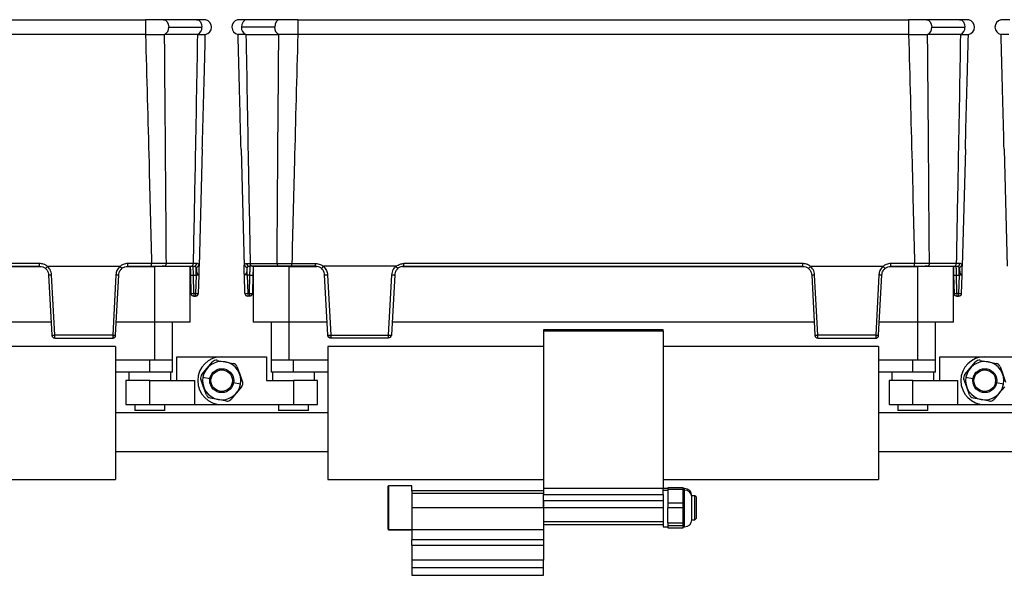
# Model space of a CAD drawing. Header units: millimetres. Extents: x -724 to 2929, y 427 to 799.
# Tile 14 of 48: x -55 to 109, y 587 to 680. Entities that reach past the tile are written whole.
import ezdxf

# ---------------------------------------------------------------- set-up
doc = ezdxf.new("R2010")
doc.units = ezdxf.units.MM

# ---------------------------------------------------------------- blocks, each defined once
blk = doc.blocks.new('Drawing View2')
at = {"color": 7, "linetype": 'Continuous', "lineweight": 25}
for p, q in [((0, 0), (102.01, 0)), ((102.01, 0), (102.01, -2.49)), ((110.56, 0), (105.02, 0)), ((124.5, 0), (118.95, 0)), ((127.5, 0), (127.5, -2.49)), ((127.5, 0), (229.51, 0)), ((229.51, 0), (229.51, -2.49)), ((238.06, 0), (232.52, 0)), ((105.9, -1.25), (111.44, -1.25)), ((123.61, -1.25), (118.07, -1.25)), ((233.4, -1.25), (238.94, -1.25)), ((102.01, -2.49), (0, -2.49)), ((105.17, -2.48), (105.21, -2.48)), ((110.7, -2.48), (105.21, -2.48)), ((118.81, -2.48), (124.3, -2.48)), ((124.34, -2.48), (124.3, -2.48)), ((229.51, -2.49), (127.5, -2.49)), ((232.67, -2.48), (232.71, -2.48)), ((238.2, -2.48), (232.71, -2.48)), ((111.52, -21.65), (111.01, -41.18)), ((117.99, -21.65), (118.51, -41.18)), ((239.02, -21.65), (238.51, -41.18)), ((245.49, -21.65), (246.01, -41.18)), ((84.34, -40.72), (17.67, -40.72)), ((84.34, -41.18), (84.34, -40.72)), ((103.03, -40.72), (99.06, -40.72)), ((99.06, -41.18), (99.06, -40.72)), ((103.03, -41.18), (103.03, -40.72)), ((109.99, -40.71), (105.51, -40.71)), ((110.58, -40.71), (109.99, -40.71)), ((118.93, -40.71), (119.52, -40.71)), ((119.52, -40.71), (124, -40.71)), ((126.48, -40.72), (130.45, -40.72)), ((126.48, -41.18), (126.48, -40.72)), ((130.45, -41.18), (130.45, -40.72)), ((211.84, -40.72), (145.17, -40.72)), ((145.17, -41.18), (145.17, -40.72)), ((211.84, -41.18), (211.84, -40.72)), ((230.53, -40.72), (226.56, -40.72)), ((226.56, -41.18), (226.56, -40.72)), ((230.53, -41.18), (230.53, -40.72)), ((237.49, -40.71), (233.01, -40.71)), ((238.08, -40.71), (237.49, -40.71)), ((17.44, -41.22), (84.57, -41.22)), ((17.67, -41.18), (84.34, -41.18)), ((85.64, -41.18), (97.77, -41.18)), ((85.84, -42.61), (86.37, -52.71)), ((86.86, -52.7), (86.33, -42.59)), ((97.07, -42.59), (96.54, -52.7)), ((97.03, -52.71), (97.56, -42.61)), ((98.83, -41.22), (103.51, -41.22)), ((99.06, -41.18), (103.03, -41.18)), ((103.51, -41.22), (103.51, -50.52)), ((109.51, -41.22), (103.51, -41.22)), ((105.16, -41.18), (104.8, -41.18)), ((105.16, -41.18), (109.65, -41.18)), ((109.51, -50.52), (109.51, -41.22)), ((109.54, -42.65), (109.62, -45.7)), ((110, -41.23), (109.99, -41.18)), ((110.04, -42.65), (110.47, -42.65)), ((110.12, -45.7), (110.04, -42.65)), ((110.47, -42.65), (110.39, -45.7)), ((110.47, -42.65), (110.47, -41.34)), ((110.89, -45.7), (110.97, -42.65)), ((111, -41.35), (111.01, -41.18)), ((111, -41.64), (111, -41.35)), ((118.51, -41.35), (118.51, -41.18)), ((118.52, -41.64), (118.51, -41.35)), ((118.62, -45.7), (118.54, -42.65)), ((119.04, -42.65), (119.04, -41.34)), ((119.47, -42.65), (119.04, -42.65)), ((119.04, -42.65), (119.12, -45.7)), ((119.39, -45.7), (119.47, -42.65)), ((119.52, -41.23), (119.52, -41.18)), ((124.35, -41.18), (119.86, -41.18)), ((119.97, -42.65), (119.89, -45.7)), ((120.01, -41.22), (120.01, -50.52)), ((126.01, -41.22), (120.01, -41.22)), ((124.35, -41.18), (124.71, -41.18)), ((126.01, -50.52), (126.01, -41.22)), ((126.01, -41.22), (130.68, -41.22)), ((130.45, -41.18), (126.48, -41.18)), ((143.88, -41.18), (131.75, -41.18)), ((132.48, -52.71), (131.95, -42.61)), ((132.44, -42.59), (132.97, -52.7)), ((142.65, -52.7), (143.18, -42.59)), ((143.67, -42.61), (143.14, -52.71)), ((144.94, -41.22), (212.07, -41.22)), ((145.17, -41.18), (211.84, -41.18)), ((213.14, -41.18), (225.27, -41.18)), ((213.34, -42.61), (213.87, -52.71)), ((214.36, -52.7), (213.83, -42.59)), ((224.57, -42.59), (224.04, -52.7)), ((224.53, -52.71), (225.06, -42.61)), ((226.33, -41.22), (231.01, -41.22)), ((226.56, -41.18), (230.53, -41.18)), ((231.01, -41.22), (231.01, -50.52)), ((237.01, -41.22), (231.01, -41.22)), ((232.66, -41.18), (232.3, -41.18)), ((232.66, -41.18), (237.15, -41.18)), ((237.01, -50.52), (237.01, -41.22)), ((237.04, -42.65), (237.12, -45.7)), ((237.5, -41.23), (237.49, -41.18)), ((237.54, -42.65), (237.97, -42.65)), ((237.62, -45.7), (237.54, -42.65)), ((237.97, -42.65), (237.89, -45.7)), ((237.97, -42.65), (237.97, -41.34)), ((238.39, -45.7), (238.47, -42.65)), ((238.5, -41.35), (238.51, -41.18)), ((238.5, -41.64), (238.5, -41.35)), ((110.39, -45.7), (110.12, -45.7)), ((110.12, -45.7), (110.12, -46.18)), ((110.39, -45.7), (110.39, -46.18)), ((119.12, -45.7), (119.39, -45.7)), ((119.12, -45.7), (119.12, -46.18)), ((119.39, -45.7), (119.39, -46.18)), ((237.89, -45.7), (237.62, -45.7)), ((237.62, -45.7), (237.62, -46.18)), ((237.89, -45.7), (237.89, -46.18)), ((110.12, -46.18), (110.39, -46.18)), ((119.39, -46.18), (119.12, -46.18)), ((237.62, -46.18), (237.89, -46.18)), ((86.26, -50.52), (15.76, -50.52)), ((103.51, -50.52), (97.15, -50.52)), ((109.51, -50.52), (103.51, -50.52)), ((103.51, -50.52), (103.51, -56.88)), ((106.51, -56.88), (106.51, -50.52)), ((126.01, -50.52), (120.01, -50.52)), ((123.01, -50.52), (123.01, -56.88)), ((132.37, -50.52), (126.01, -50.52)), ((126.01, -56.88), (126.01, -50.52)), ((213.76, -50.52), (143.26, -50.52)), ((231.01, -50.52), (224.65, -50.52)), ((237.01, -50.52), (231.01, -50.52)), ((231.01, -50.52), (231.01, -56.88)), ((234.01, -56.88), (234.01, -50.52)), ((188.51, -51.78), (168.51, -51.78)), ((168.51, -51.78), (168.51, -51.98)), ((168.51, -51.98), (188.51, -51.98)), ((168.51, -51.98), (168.51, -78.28)), ((188.51, -51.98), (188.51, -51.78)), ((188.51, -51.98), (188.51, -78.28)), ((96.54, -52.7), (86.86, -52.7)), ((86.86, -53.18), (96.53, -53.18)), ((132.97, -52.7), (142.65, -52.7)), ((142.65, -53.18), (132.98, -53.18)), ((224.04, -52.7), (214.36, -52.7)), ((214.36, -53.18), (224.03, -53.18)), ((97.01, -54.58), (61.01, -54.58)), ((97.01, -54.58), (97.01, -76.78)), ((168.51, -54.58), (132.51, -54.58)), ((132.51, -54.58), (132.51, -76.78)), ((224.51, -54.58), (188.51, -54.58)), ((224.51, -54.58), (224.51, -76.78)), ((103.51, -56.88), (97.01, -56.88)), ((102.76, -58.88), (102.76, -56.88)), ((106.51, -56.88), (103.51, -56.88)), ((106.51, -58.88), (106.51, -56.88)), ((107.26, -60.28), (107.26, -56.28)), ((107.26, -56.28), (114.76, -56.28)), ((112.32, -58.21), (113.22, -57.15)), ((113.97, -56.89), (115.34, -57.14)), ((114.76, -56.28), (122.26, -56.28)), ((115.34, -57.14), (116.7, -57.39)), ((122.26, -56.28), (122.26, -60.28)), ((123.01, -56.88), (123.01, -58.88)), ((126.01, -56.88), (123.01, -56.88)), ((132.51, -56.88), (126.01, -56.88)), ((126.76, -58.88), (126.76, -56.88)), ((231.01, -56.88), (224.51, -56.88)), ((230.26, -58.88), (230.26, -56.88)), ((234.01, -56.88), (231.01, -56.88)), ((234.01, -58.88), (234.01, -56.88)), ((234.76, -60.28), (234.76, -56.28)), ((234.76, -56.28), (242.26, -56.28)), ((239.82, -58.21), (240.72, -57.15)), ((241.47, -56.89), (242.84, -57.14)), ((242.26, -56.28), (249.76, -56.28)), ((242.84, -57.14), (244.2, -57.39)), ((102.76, -58.88), (97.01, -58.88)), ((99.26, -58.88), (99.26, -60.28)), ((106.51, -58.88), (102.76, -58.88)), ((106.26, -60.28), (106.26, -58.88)), ((111.42, -59.26), (112.32, -58.21)), ((117.31, -57.91), (117.77, -59.21)), ((117.77, -59.21), (118.24, -60.52)), ((126.76, -58.88), (123.01, -58.88)), ((123.26, -58.88), (123.26, -60.28)), ((132.51, -58.88), (126.76, -58.88)), ((130.26, -60.28), (130.26, -58.88)), ((230.26, -58.88), (224.51, -58.88)), ((226.76, -58.88), (226.76, -60.28)), ((234.01, -58.88), (230.26, -58.88)), ((233.76, -60.28), (233.76, -58.88)), ((238.92, -59.26), (239.82, -58.21)), ((244.81, -57.91), (245.27, -59.21)), ((245.27, -59.21), (245.74, -60.52)), ((98.76, -60.28), (98.76, -64.28)), ((102.76, -60.28), (98.76, -60.28)), ((102.76, -64.28), (102.76, -60.28)), ((102.76, -60.28), (110.26, -60.28)), ((110.26, -64.28), (110.26, -60.28)), ((111.74, -61.36), (111.28, -60.05)), ((111.61, -59.71), (112.79, -59.92)), ((117.9, -60.86), (116.72, -60.65)), ((122.26, -60.28), (126.76, -60.28)), ((126.76, -60.28), (126.76, -64.28)), ((130.76, -60.28), (126.76, -60.28)), ((130.76, -64.28), (130.76, -60.28)), ((226.26, -60.28), (226.26, -64.28)), ((230.26, -60.28), (226.26, -60.28)), ((230.26, -64.28), (230.26, -60.28)), ((230.26, -60.28), (237.76, -60.28)), ((237.76, -64.28), (237.76, -60.28)), ((239.24, -61.36), (238.78, -60.05)), ((239.11, -59.71), (240.29, -59.92)), ((245.4, -60.86), (244.22, -60.65)), ((112.21, -62.66), (111.74, -61.36)), ((117.19, -62.36), (116.29, -63.41)), ((118.09, -61.31), (117.19, -62.36)), ((239.71, -62.66), (239.24, -61.36)), ((244.69, -62.36), (243.79, -63.41)), ((245.59, -61.31), (244.69, -62.36)), ((114.18, -63.43), (112.81, -63.18)), ((115.54, -63.68), (114.18, -63.43)), ((241.68, -63.43), (240.31, -63.18)), ((243.04, -63.68), (241.68, -63.43)), ((132.51, -65.63), (97.01, -65.63)), ((98.76, -64.28), (102.76, -64.28)), ((100.26, -64.28), (100.26, -65.28)), ((105.26, -65.28), (100.26, -65.28)), ((102.76, -64.28), (110.26, -64.28)), ((105.26, -65.28), (105.26, -64.28)), ((110.26, -64.28), (114.76, -64.28)), ((114.76, -64.28), (126.76, -64.28)), ((124.26, -64.28), (124.26, -65.28)), ((129.26, -65.28), (124.26, -65.28)), ((126.76, -64.28), (130.76, -64.28)), ((129.26, -65.28), (129.26, -64.28)), ((260.01, -65.63), (224.51, -65.63)), ((226.26, -64.28), (230.26, -64.28)), ((227.76, -64.28), (227.76, -65.28)), ((232.76, -65.28), (227.76, -65.28)), ((230.26, -64.28), (237.76, -64.28)), ((232.76, -65.28), (232.76, -64.28)), ((237.76, -64.28), (242.26, -64.28)), ((242.26, -64.28), (254.26, -64.28)), ((97.01, -72.13), (132.51, -72.13)), ((224.51, -72.13), (260.01, -72.13)), ((61.01, -76.78), (97.01, -76.78)), ((132.51, -76.78), (168.51, -76.78)), ((188.51, -76.78), (224.51, -76.78)), ((142.64, -77.84), (142.51, -77.97)), ((142.51, -77.97), (142.51, -85.03)), ((146.51, -77.84), (142.64, -77.84)), ((142.64, -77.84), (142.64, -85.16)), ((146.51, -78.68), (146.51, -77.84)), ((168.51, -78.68), (146.51, -78.68)), ((146.51, -78.68), (146.51, -79.12)), ((188.51, -78.28), (168.51, -78.28)), ((168.51, -78.28), (168.51, -79.28)), ((188.51, -79.28), (188.51, -78.28)), ((189.31, -78.3), (188.51, -78.3)), ((188.51, -78.57), (189.31, -78.57)), ((191.87, -78.16), (189.31, -78.16)), ((189.31, -78.16), (189.31, -78.48)), ((191.87, -78.48), (189.31, -78.48)), ((189.31, -78.48), (189.31, -80.71)), ((191.87, -78.48), (191.87, -78.16)), ((192.11, -78.3), (191.87, -78.3)), ((191.87, -79.59), (191.87, -78.48)), ((192.11, -78.57), (191.87, -78.57)), ((192.11, -78.56), (192.11, -78.3)), ((192.11, -78.57), (192.11, -78.56)), ((192.11, -84.7), (192.11, -78.57)), ((168.51, -79.12), (146.51, -79.12)), ((146.51, -79.12), (146.51, -81.5)), ((168.51, -79.28), (188.51, -79.28)), ((168.51, -80.28), (168.51, -79.28)), ((168.51, -80.28), (188.51, -80.28)), ((168.51, -81.5), (168.51, -80.28)), ((168.51, -80.28), (168.51, -81.5)), ((188.51, -79.28), (188.51, -80.28)), ((188.51, -80.28), (188.51, -81.5)), ((191.87, -80.71), (191.87, -79.59)), ((193.81, -79.5), (193.31, -79.5)), ((193.31, -79.66), (193.31, -79.5)), ((193.31, -83.5), (193.31, -79.67)), ((194.01, -79.7), (193.81, -79.5)), ((193.81, -83.5), (193.81, -79.5)), ((194.01, -79.7), (194.01, -83.3)), ((168.51, -81.5), (146.51, -81.5)), ((146.51, -81.5), (146.51, -85.13)), ((188.51, -81.5), (168.51, -81.5)), ((168.51, -81.5), (168.51, -83.86)), ((168.51, -81.5), (168.51, -85.13)), ((188.51, -81.5), (188.51, -83.86)), ((189.31, -80.71), (191.87, -80.71)), ((189.31, -80.71), (189.31, -81.5)), ((191.87, -81.5), (189.31, -81.5)), ((189.31, -84.04), (189.31, -81.5)), ((191.87, -81.5), (191.87, -80.71)), ((191.87, -82.77), (191.87, -81.5)), ((188.51, -83.86), (168.51, -83.86)), ((188.51, -83.86), (188.51, -84.3)), ((191.87, -84.04), (191.87, -82.77)), ((193.31, -83.5), (193.81, -83.5)), ((193.81, -83.5), (194.01, -83.3)), ((194.01, -83.3), (194.01, -83.3)), ((142.64, -85.16), (142.51, -85.03)), ((142.51, -85.03), (142.51, -85.04)), ((142.51, -85.04), (142.64, -85.17)), ((142.64, -85.16), (146.51, -85.16)), ((142.64, -85.16), (142.64, -85.17)), ((142.64, -85.17), (146.51, -85.17)), ((146.51, -85.13), (168.51, -85.13)), ((146.51, -85.13), (146.51, -86.84)), ((168.51, -84.3), (188.51, -84.3)), ((168.51, -85.13), (168.51, -86.84)), ((188.51, -84.3), (188.51, -84.7)), ((188.51, -84.7), (189.31, -84.7)), ((189.31, -84.04), (191.87, -84.04)), ((189.31, -84.04), (189.31, -84.52)), ((191.87, -84.52), (189.31, -84.52)), ((189.31, -84.52), (189.31, -84.84)), ((189.31, -84.84), (191.87, -84.84)), ((189.31, -84.84), (189.31, -84.85)), ((189.31, -84.85), (191.87, -84.85)), ((191.87, -84.52), (191.87, -84.04)), ((191.87, -84.68), (191.87, -84.52)), ((191.87, -84.84), (191.87, -84.68)), ((191.87, -84.7), (192.11, -84.7)), ((191.87, -84.85), (191.87, -84.84)), ((168.51, -86.84), (146.51, -86.84)), ((146.51, -87.78), (146.51, -86.84)), ((168.51, -86.84), (168.51, -87.78)), ((146.51, -87.78), (168.51, -87.78)), ((146.51, -87.78), (146.51, -90.28)), ((168.51, -87.78), (168.51, -90.28)), ((168.51, -90.28), (146.51, -90.28)), ((146.51, -90.28), (146.51, -91.53)), ((168.51, -91.53), (168.51, -90.28)), ((146.51, -91.53), (146.51, -92.78)), ((168.51, -91.53), (146.51, -91.53)), ((168.51, -92.78), (168.51, -91.53)), ((146.51, -92.78), (168.51, -92.78))]:
    blk.add_line(p, q, dxfattribs=at)
at = {"color": 7, "linetype": 'Continuous', "lineweight": 25, "flags": 128}
for points in [[(105.02, 0), (105.02, 0), (105.36, -0.1), (105.64, -0.37), (105.83, -0.77), (105.9, -1.25)], [(110.56, 0), (110.58, 0), (110.91, -0.1), (111.19, -0.38), (111.38, -0.78), (111.44, -1.25)], [(118.95, 0), (118.93, 0), (118.6, -0.1), (118.32, -0.38), (118.14, -0.78), (118.07, -1.25)], [(124.5, 0), (124.5, 0), (124.16, -0.1), (123.87, -0.37), (123.68, -0.77), (123.61, -1.25)], [(232.52, 0), (232.52, 0), (232.86, -0.1), (233.14, -0.37), (233.33, -0.77), (233.4, -1.25)], [(238.06, 0), (238.08, 0), (238.41, -0.1), (238.69, -0.38), (238.88, -0.78), (238.94, -1.25)]]:
    blk.add_lwpolyline(points, dxfattribs=at)
at = {"color": 7, "linetype": 'Continuous', "lineweight": 25}
for centre, radius in [((114.76, -60.28), 2), ((114.76, -60.28), 1.8), ((242.26, -60.28), 2), ((242.26, -60.28), 1.8)]:
    blk.add_circle(centre, radius, dxfattribs=at)
for centre, radius, start, end in [((104.7, -1.37), 1.21, 292.9478, 5.7228), ((110.24, -1.37), 1.21, 292.9668, 5.7192), ((111.8, -1.25), 1.25, 280.0562, 0), ((111.8, -1.25), 1.25, 0, 75.1141), ((117.71, -1.25), 1.25, 103.4111, 180), ((117.71, -1.25), 1.25, 180, 259.9438), ((119.27, -1.37), 1.21, 174.2808, 247.0332), ((124.81, -1.37), 1.21, 174.2772, 247.0522), ((232.2, -1.37), 1.21, 292.9478, 5.7228), ((237.74, -1.37), 1.21, 292.9668, 5.7192), ((239.3, -1.25), 1.25, 280.0562, 0), ((239.3, -1.25), 1.25, 0, 75.1141), ((245.21, -1.25), 1.25, 103.4111, 180), ((245.21, -1.25), 1.25, 180, 259.9438), ((105.08, -40.76), 0.433, 281.1269, 6.9239), ((109.56, -40.76), 0.433, 281.1269, 6.9239), ((110.12, -40.73), 0.46, 273.9282, 2.098), ((110.45, -40.83), 0.512, 272.6791, 350.3267), ((119.07, -40.83), 0.512, 189.6733, 267.3209), ((119.39, -40.73), 0.46, 177.902, 266.0718), ((119.95, -40.76), 0.433, 173.0761, 258.8731), ((124.43, -40.76), 0.433, 173.0761, 258.8731), ((232.58, -40.76), 0.433, 281.1269, 6.9239), ((237.06, -40.76), 0.433, 281.1269, 6.9239), ((237.62, -40.73), 0.46, 273.9282, 2.098), ((237.95, -40.83), 0.512, 272.6791, 350.3267), ((85.96, -37.92), 4.69, 268.5083, 274.4927), ((97.44, -37.92), 4.69, 265.5073, 271.4917), ((109.79, -37.87), 4.78, 267.0055, 272.9945), ((119.72, -37.87), 4.78, 267.0055, 272.9945), ((132.07, -37.92), 4.69, 268.5083, 274.4927), ((143.55, -37.92), 4.69, 265.5073, 271.4917), ((213.46, -37.92), 4.69, 268.5083, 274.4927), ((224.94, -37.92), 4.69, 265.5073, 271.4917), ((237.29, -37.87), 4.78, 267.0055, 272.9945), ((109.87, -40.92), 4.78, 267.0055, 272.9945), ((110.12, -45.68), 0.5, 181.5, 270), ((110.64, -40.92), 4.78, 267.0055, 272.9945), ((110.39, -45.68), 0.5, 270, 358.5), ((118.87, -40.92), 4.78, 267.0055, 272.9945), ((119.12, -45.68), 0.5, 181.5, 270), ((119.64, -40.92), 4.78, 267.0055, 272.9945), ((119.39, -45.68), 0.5, 270, 358.5), ((237.37, -40.92), 4.78, 267.0055, 272.9945), ((237.62, -45.68), 0.5, 181.5, 270), ((238.14, -40.92), 4.78, 267.0055, 272.9945), ((237.89, -45.68), 0.5, 270, 358.5), ((86.49, -48.02), 4.69, 268.5083, 274.4927), ((86.86, -52.69), 0.49, 183, 270), ((96.91, -48.02), 4.69, 265.5073, 271.4917), ((96.79, -50.37), 2.36, 264.0433, 275.9567), ((132.6, -48.02), 4.69, 268.5083, 274.4927), ((132.73, -50.37), 2.36, 264.0433, 275.9567), ((143.02, -48.02), 4.69, 265.5073, 271.4917), ((142.7, -52.64), 0.445, 263.4923, 350.4061), ((213.99, -48.02), 4.69, 268.5083, 274.4927), ((214.36, -52.69), 0.49, 183, 270), ((224.41, -48.02), 4.69, 265.5073, 271.4917), ((224.29, -50.37), 2.36, 264.0433, 275.9567), ((114.76, -60.28), 4, 90, 270), ((114.76, -60.28), 3.2, 349.5715, 169.2807), ((113.83, -57.67), 0.8, 79.5715, 139.5715), ((116.55, -58.18), 0.8, 19.5715, 79.5715), ((242.26, -60.28), 4, 90, 270), ((242.26, -60.28), 3.2, 349.5715, 169.2807), ((241.33, -57.67), 0.8, 79.5715, 139.5715), ((244.05, -58.18), 0.8, 19.5715, 79.5715), ((112.03, -59.78), 0.8, 139.5715, 199.5715), ((114.76, -60.28), 3.2, 169.5715, 349.2807), ((114.76, -60.28), 3.2, 169.2807, 169.5715), ((114.76, -60.28), 3.2, 349.2807, 349.5715), ((117.48, -60.79), 0.8, 319.5715, 19.5715), ((239.53, -59.78), 0.8, 139.5715, 199.5715), ((242.26, -60.28), 3.2, 169.5715, 349.2807), ((242.26, -60.28), 3.2, 169.2807, 169.5715), ((242.26, -60.28), 3.2, 349.2807, 349.5715), ((112.96, -62.39), 0.8, 199.5715, 259.5715), ((115.68, -62.9), 0.8, 259.5715, 319.5715), ((240.46, -62.39), 0.8, 199.5715, 259.5715), ((243.18, -62.9), 0.8, 259.5715, 319.5715), ((192.11, -79.5), 1.2, 0, 90), ((192.15, -79.72), 1.15, 2.5604, 92.3498), ((192.11, -83.5), 1.2, 270, 0)]:
    blk.add_arc(centre, radius, start, end, dxfattribs=at)
for points, knots in [([(105.02, 0), (104.81, 0), (104.4, 0), (103.65, 0), (102.85, 0), (102.29, 0), (102.01, 0)], [0, 0, 0, 0, 0.249446, 0.499643, 0.748648, 1, 1, 1, 1]), ([(127.5, 0), (127.22, 0), (126.66, 0), (125.86, 0), (125.12, 0), (124.7, 0), (124.49, 0)], [0, 0, 0, 0, 0.251352, 0.500357, 0.750554, 1, 1, 1, 1]), ([(232.52, 0), (232.31, 0), (231.9, 0), (231.15, 0), (230.35, 0), (229.79, 0), (229.51, 0)], [0, 0, 0, 0, 0.2494464, 0.4996433, 0.748648, 1, 1, 1, 1]), ([(112.12, -0.04), (112.08, -0.04), (111.99, -0.02), (111.65, -0.01), (111.18, 0), (110.76, 0), (110.55, 0)], [0, 0, 0, 0, 0.2564413, 0.5090264, 0.7557506, 1, 1, 1, 1]), ([(118.96, 0), (118.76, 0), (118.34, 0), (117.88, -0.01), (117.54, -0.02), (117.46, -0.03), (117.42, -0.03)], [0, 0, 0, 0, 0.244853, 0.491764, 0.744142, 1, 1, 1, 1]), ([(239.62, -0.04), (239.58, -0.04), (239.49, -0.02), (239.15, -0.01), (238.68, 0), (238.26, 0), (238.05, 0)], [0, 0, 0, 0, 0.256441, 0.509026, 0.755751, 1, 1, 1, 1]), ([(246.46, 0), (246.26, 0), (245.84, 0), (245.38, -0.01), (245.04, -0.02), (244.96, -0.03), (244.92, -0.03)], [0, 0, 0, 0, 0.244853, 0.491764, 0.744142, 1, 1, 1, 1]), ([(102.03, -2.49), (102.03, -2.49), (102.02, -2.49), (102.02, -2.49), (102.01, -2.49)], [0, 0, 0, 0, 0.559994, 1, 1, 1, 1]), ([(102.03, -2.49), (102.5, -2.49), (103.29, -2.48), (104.36, -2.48), (104.89, -2.48), (105.17, -2.48)], [0, 0, 0, 0, 0.4049006, 0.6789211, 1, 1, 1, 1]), ([(102.03, -2.49), (102.23, -9.62), (102.58, -22.37), (102.89, -35.11), (103.03, -40.72)], [0, 0, 0, 0, 0.560004, 1, 1, 1, 1]), ([(105.51, -40.71), (105.46, -33.57), (105.36, -20.83), (105.26, -8.09), (105.21, -2.48)], [0, 0, 0, 0, 0.5600014, 1, 1, 1, 1]), ([(110.7, -2.48), (110.58, -9.62), (110.35, -22.36), (110.1, -35.1), (109.99, -40.71)], [0, 0, 0, 0, 0.560004, 1, 1, 1, 1]), ([(110.7, -2.48), (110.71, -2.48), (110.71, -2.48), (110.71, -2.48), (110.71, -2.48)], [0, 0, 0, 0, 0.56, 1, 1, 1, 1]), ([(110.71, -2.48), (110.93, -2.48), (111.33, -2.48), (111.86, -2.48), (111.96, -2.48), (112.02, -2.48)], [0, 0, 0, 0, 0.286072, 0.516077, 1, 1, 1, 1]), ([(111.52, -21.65), (111.61, -18.07), (111.78, -11.68), (111.95, -5.29), (112.02, -2.48)], [0, 0, 0, 0, 0.560019, 1, 1, 1, 1]), ([(118.8, -2.48), (118.43, -2.48), (117.68, -2.48), (117.55, -2.48), (117.49, -2.48)], [0, 0, 0, 0, 0.500454, 1, 1, 1, 1]), ([(117.99, -21.65), (117.9, -18.07), (117.73, -11.68), (117.57, -5.29), (117.49, -2.48)], [0, 0, 0, 0, 0.560019, 1, 1, 1, 1]), ([(118.81, -2.48), (118.81, -2.48), (118.8, -2.48), (118.8, -2.48), (118.8, -2.48)], [0, 0, 0, 0, 0.56, 1, 1, 1, 1]), ([(118.81, -2.48), (118.94, -9.62), (119.16, -22.36), (119.41, -35.1), (119.52, -40.71)], [0, 0, 0, 0, 0.560004, 1, 1, 1, 1]), ([(124, -40.71), (124.06, -33.57), (124.15, -20.83), (124.25, -8.09), (124.3, -2.48)], [0, 0, 0, 0, 0.5600014, 1, 1, 1, 1]), ([(127.48, -2.49), (126.95, -2.49), (126.12, -2.49), (125.07, -2.48), (124.59, -2.48), (124.34, -2.48)], [0, 0, 0, 0, 0.455145, 0.719094, 1, 1, 1, 1]), ([(127.48, -2.49), (127.28, -9.62), (126.94, -22.37), (126.62, -35.11), (126.48, -40.72)], [0, 0, 0, 0, 0.560004, 1, 1, 1, 1]), ([(127.48, -2.49), (127.48, -2.49), (127.49, -2.49), (127.5, -2.49), (127.5, -2.49)], [0, 0, 0, 0, 0.559994, 1, 1, 1, 1]), ([(229.53, -2.49), (229.53, -2.49), (229.52, -2.49), (229.52, -2.49), (229.51, -2.49)], [0, 0, 0, 0, 0.559994, 1, 1, 1, 1]), ([(229.53, -2.49), (230, -2.49), (230.79, -2.48), (231.86, -2.48), (232.39, -2.48), (232.67, -2.48)], [0, 0, 0, 0, 0.404901, 0.678921, 1, 1, 1, 1]), ([(229.53, -2.49), (229.73, -9.62), (230.08, -22.37), (230.39, -35.11), (230.53, -40.72)], [0, 0, 0, 0, 0.560004, 1, 1, 1, 1]), ([(233.01, -40.71), (232.96, -33.57), (232.86, -20.83), (232.76, -8.09), (232.71, -2.48)], [0, 0, 0, 0, 0.5600014, 1, 1, 1, 1]), ([(238.2, -2.48), (238.08, -9.62), (237.85, -22.36), (237.6, -35.1), (237.49, -40.71)], [0, 0, 0, 0, 0.560004, 1, 1, 1, 1]), ([(238.2, -2.48), (238.21, -2.48), (238.21, -2.48), (238.21, -2.48), (238.21, -2.48)], [0, 0, 0, 0, 0.56, 1, 1, 1, 1]), ([(238.21, -2.48), (238.43, -2.48), (238.83, -2.48), (239.36, -2.48), (239.46, -2.48), (239.52, -2.48)], [0, 0, 0, 0, 0.286072, 0.516077, 1, 1, 1, 1]), ([(239.02, -21.65), (239.11, -18.07), (239.28, -11.68), (239.45, -5.29), (239.52, -2.48)], [0, 0, 0, 0, 0.560019, 1, 1, 1, 1]), ([(246.3, -2.48), (245.93, -2.48), (245.18, -2.48), (245.05, -2.48), (244.99, -2.48)], [0, 0, 0, 0, 0.500454, 1, 1, 1, 1]), ([(245.49, -21.65), (245.4, -18.07), (245.23, -11.68), (245.07, -5.29), (244.99, -2.48)], [0, 0, 0, 0, 0.560019, 1, 1, 1, 1]), ([(85.63, -41.19), (85.41, -41.04), (85.02, -40.77), (84.55, -40.74), (84.34, -40.72)], [0, 0, 0, 0, 0.560071, 1, 1, 1, 1]), ([(99.06, -40.72), (98.8, -40.75), (98.33, -40.8), (97.94, -41.07), (97.78, -41.19)], [0, 0, 0, 0, 0.559922, 1, 1, 1, 1]), ([(105.51, -40.71), (105.34, -40.71), (104.99, -40.71), (104.38, -40.72), (103.72, -40.72), (103.26, -40.72), (103.03, -40.72)], [0, 0, 0, 0, 0.250771, 0.499923, 0.749565, 1, 1, 1, 1]), ([(110.95, -40.92), (110.91, -40.85), (110.83, -40.73), (110.67, -40.72), (110.58, -40.71)], [0, 0, 0, 0, 0.498303, 1, 1, 1, 1]), ([(111, -41.35), (111, -41.26), (111, -41.09), (110.97, -40.97), (110.95, -40.92)], [0, 0, 0, 0, 0.493609, 1, 1, 1, 1]), ([(118.51, -41.35), (118.51, -41.26), (118.51, -41.09), (118.54, -40.97), (118.56, -40.92)], [0, 0, 0, 0, 0.4936086, 1, 1, 1, 1]), ([(118.56, -40.92), (118.6, -40.85), (118.68, -40.73), (118.85, -40.72), (118.93, -40.71)], [0, 0, 0, 0, 0.498303, 1, 1, 1, 1]), ([(124, -40.71), (124.18, -40.71), (124.52, -40.71), (125.13, -40.72), (125.79, -40.72), (126.25, -40.72), (126.48, -40.72)], [0, 0, 0, 0, 0.250771, 0.499923, 0.749565, 1, 1, 1, 1]), ([(130.45, -40.72), (130.72, -40.75), (131.19, -40.8), (131.57, -41.07), (131.74, -41.19)], [0, 0, 0, 0, 0.559922, 1, 1, 1, 1]), ([(143.89, -41.19), (144.11, -41.04), (144.5, -40.77), (144.96, -40.74), (145.17, -40.72)], [0, 0, 0, 0, 0.560071, 1, 1, 1, 1]), ([(213.13, -41.19), (212.91, -41.04), (212.52, -40.77), (212.05, -40.74), (211.84, -40.72)], [0, 0, 0, 0, 0.560071, 1, 1, 1, 1]), ([(226.56, -40.72), (226.3, -40.75), (225.83, -40.8), (225.44, -41.07), (225.28, -41.19)], [0, 0, 0, 0, 0.559922, 1, 1, 1, 1]), ([(233.01, -40.71), (232.84, -40.71), (232.49, -40.71), (231.88, -40.72), (231.22, -40.72), (230.76, -40.72), (230.53, -40.72)], [0, 0, 0, 0, 0.250771, 0.499923, 0.749565, 1, 1, 1, 1]), ([(238.45, -40.92), (238.41, -40.85), (238.33, -40.73), (238.17, -40.72), (238.08, -40.71)], [0, 0, 0, 0, 0.498303, 1, 1, 1, 1]), ([(238.5, -41.35), (238.5, -41.26), (238.5, -41.09), (238.47, -40.97), (238.45, -40.92)], [0, 0, 0, 0, 0.493609, 1, 1, 1, 1]), ([(84.34, -41.18), (84.52, -41.2), (84.87, -41.23), (85.16, -41.44), (85.31, -41.54)], [0, 0, 0, 0, 0.489175, 1, 1, 1, 1]), ([(85.31, -41.54), (85.32, -41.54), (85.32, -41.54), (85.34, -41.51), (85.38, -41.47), (85.44, -41.41), (85.52, -41.31), (85.59, -41.23), (85.63, -41.19)], [0, 0, 0, 0, 0.1395414, 0.2812288, 0.4213499, 0.5563761, 0.7994855, 1, 1, 1, 1]), ([(85.31, -41.54), (85.44, -41.67), (85.63, -41.87), (85.8, -42.25), (85.83, -42.48), (85.84, -42.61)], [0, 0, 0, 0, 0.429917, 0.697669, 1, 1, 1, 1]), ([(85.64, -41.18), (85.63, -41.18), (85.63, -41.18), (85.63, -41.19), (85.63, -41.19), (85.63, -41.19)], [0, 0, 0, 0, 0.5592574, 0.7787404, 1, 1, 1, 1]), ([(86.33, -42.59), (86.28, -42.29), (86.18, -41.75), (85.8, -41.36), (85.64, -41.18)], [0, 0, 0, 0, 0.560027, 1, 1, 1, 1]), ([(97.77, -41.18), (97.56, -41.41), (97.19, -41.82), (97.11, -42.36), (97.07, -42.59)], [0, 0, 0, 0, 0.5599746, 1, 1, 1, 1]), ([(97.56, -42.61), (97.58, -42.48), (97.61, -42.25), (97.77, -41.87), (97.97, -41.67), (98.09, -41.54)], [0, 0, 0, 0, 0.302331, 0.570083, 1, 1, 1, 1]), ([(97.78, -41.19), (97.78, -41.19), (97.77, -41.19), (97.77, -41.18), (97.77, -41.18), (97.77, -41.18)], [0, 0, 0, 0, 0.279345, 0.5593131, 1, 1, 1, 1]), ([(98.09, -41.54), (98.09, -41.54), (98.08, -41.54), (98.06, -41.51), (98.02, -41.47), (97.96, -41.41), (97.88, -41.31), (97.81, -41.23), (97.78, -41.19)], [0, 0, 0, 0, 0.1398372, 0.2818093, 0.4221533, 0.5572961, 0.800225, 1, 1, 1, 1]), ([(98.09, -41.54), (98.24, -41.44), (98.53, -41.23), (98.89, -41.2), (99.06, -41.18)], [0, 0, 0, 0, 0.510825, 1, 1, 1, 1]), ([(103.03, -41.18), (103.48, -41.18), (104.28, -41.18), (104.89, -41.18), (105.16, -41.18)], [0, 0, 0, 0, 0.558912, 1, 1, 1, 1]), ([(109.51, -41.18), (109.51, -41.21), (109.51, -41.35), (109.52, -41.82), (109.54, -42.34), (109.54, -42.65)], [0, 0, 0, 0, 0.07313, 0.440036, 1, 1, 1, 1]), ([(109.65, -41.18), (109.76, -41.18), (109.95, -41.18), (110.09, -41.18), (110.15, -41.18)], [0, 0, 0, 0, 0.559707, 1, 1, 1, 1]), ([(110.04, -42.65), (110.04, -42.53), (110.03, -42.31), (110.02, -41.95), (110.01, -41.56), (110, -41.38), (110, -41.29)], [0, 0, 0, 0, 0.202483, 0.380438, 0.661683, 1, 1, 1, 1]), ([(110.15, -41.18), (110.23, -41.19), (110.37, -41.2), (110.44, -41.29), (110.47, -41.34)], [0, 0, 0, 0, 0.507374, 1, 1, 1, 1]), ([(110.47, -41.34), (110.5, -41.41), (110.55, -41.55), (110.55, -41.87), (110.57, -42.15), (110.64, -42.35), (110.69, -42.41), (110.72, -42.44)], [0, 0, 0, 0, 0.277538, 0.553015, 0.833899, 0.910241, 1, 1, 1, 1]), ([(110.47, -42.65), (110.5, -42.64), (110.57, -42.64), (110.7, -42.63), (110.83, -42.63), (110.92, -42.63), (110.96, -42.64), (110.97, -42.64), (110.97, -42.65)], [0, 0, 0, 0, 0.130726, 0.257768, 0.5000002, 0.7422598, 0.8692948, 1, 1, 1, 1]), ([(110.72, -42.44), (110.76, -42.48), (110.84, -42.55), (110.95, -42.6), (110.96, -42.63), (110.97, -42.65)], [0, 0, 0, 0, 0.347408, 0.630941, 1, 1, 1, 1]), ([(110.97, -42.65), (110.98, -42.37), (110.99, -42.01), (110.99, -41.71), (111, -41.64)], [0, 0, 0, 0, 0.741632, 1, 1, 1, 1]), ([(118.54, -42.65), (118.54, -42.37), (118.53, -42.01), (118.52, -41.71), (118.52, -41.64)], [0, 0, 0, 0, 0.741632, 1, 1, 1, 1]), ([(118.8, -42.44), (118.75, -42.48), (118.67, -42.55), (118.57, -42.6), (118.55, -42.63), (118.54, -42.65)], [0, 0, 0, 0, 0.347408, 0.630941, 1, 1, 1, 1]), ([(119.04, -42.65), (119.01, -42.64), (118.94, -42.64), (118.82, -42.63), (118.68, -42.63), (118.59, -42.63), (118.55, -42.64), (118.55, -42.64), (118.54, -42.65)], [0, 0, 0, 0, 0.130705, 0.25774, 0.5, 0.742232, 0.869274, 1, 1, 1, 1]), ([(119.04, -41.34), (119.02, -41.41), (118.96, -41.55), (118.97, -41.87), (118.94, -42.15), (118.87, -42.35), (118.82, -42.41), (118.8, -42.44)], [0, 0, 0, 0, 0.277538, 0.553015, 0.833899, 0.910241, 1, 1, 1, 1]), ([(119.36, -41.18), (119.29, -41.19), (119.15, -41.2), (119.08, -41.29), (119.04, -41.34)], [0, 0, 0, 0, 0.5073736, 1, 1, 1, 1]), ([(119.86, -41.18), (119.76, -41.18), (119.57, -41.18), (119.42, -41.18), (119.36, -41.18)], [0, 0, 0, 0, 0.559707, 1, 1, 1, 1]), ([(119.47, -42.65), (119.47, -42.53), (119.48, -42.31), (119.49, -41.94), (119.51, -41.57), (119.52, -41.29), (119.52, -41.25), (119.52, -41.23)], [0, 0, 0, 0, 0.173106, 0.325249, 0.565721, 0.854963, 1, 1, 1, 1]), ([(120.01, -41.18), (120.01, -41.21), (120, -41.35), (119.99, -41.82), (119.98, -42.34), (119.97, -42.65)], [0, 0, 0, 0, 0.07313, 0.440036, 1, 1, 1, 1]), ([(126.48, -41.18), (126.03, -41.18), (125.23, -41.18), (124.62, -41.18), (124.35, -41.18)], [0, 0, 0, 0, 0.558912, 1, 1, 1, 1]), ([(131.42, -41.54), (131.27, -41.44), (130.98, -41.23), (130.63, -41.2), (130.45, -41.18)], [0, 0, 0, 0, 0.510825, 1, 1, 1, 1]), ([(131.42, -41.54), (131.43, -41.54), (131.43, -41.54), (131.45, -41.51), (131.49, -41.47), (131.55, -41.41), (131.63, -41.31), (131.7, -41.23), (131.74, -41.19)], [0, 0, 0, 0, 0.139541, 0.281229, 0.42135, 0.556376, 0.799485, 1, 1, 1, 1]), ([(131.95, -42.61), (131.94, -42.48), (131.91, -42.25), (131.74, -41.87), (131.55, -41.67), (131.42, -41.54)], [0, 0, 0, 0, 0.302331, 0.570083, 1, 1, 1, 1]), ([(131.74, -41.19), (131.74, -41.19), (131.74, -41.19), (131.74, -41.18), (131.75, -41.18), (131.75, -41.18)], [0, 0, 0, 0, 0.279345, 0.559313, 1, 1, 1, 1]), ([(131.75, -41.18), (131.96, -41.41), (132.33, -41.82), (132.41, -42.36), (132.44, -42.59)], [0, 0, 0, 0, 0.559975, 1, 1, 1, 1]), ([(143.18, -42.59), (143.23, -42.29), (143.33, -41.75), (143.71, -41.36), (143.88, -41.18)], [0, 0, 0, 0, 0.560027, 1, 1, 1, 1]), ([(144.2, -41.54), (144.08, -41.67), (143.88, -41.87), (143.72, -42.25), (143.69, -42.48), (143.67, -42.61)], [0, 0, 0, 0, 0.4299166, 0.6976692, 1, 1, 1, 1]), ([(143.88, -41.18), (143.88, -41.18), (143.88, -41.18), (143.88, -41.19), (143.89, -41.19), (143.89, -41.19)], [0, 0, 0, 0, 0.559257, 0.77874, 1, 1, 1, 1]), ([(144.2, -41.54), (144.2, -41.54), (144.19, -41.54), (144.17, -41.51), (144.13, -41.47), (144.07, -41.41), (143.99, -41.31), (143.92, -41.23), (143.89, -41.19)], [0, 0, 0, 0, 0.139837, 0.281809, 0.422153, 0.557296, 0.800225, 1, 1, 1, 1]), ([(145.17, -41.18), (145, -41.2), (144.64, -41.23), (144.35, -41.44), (144.2, -41.54)], [0, 0, 0, 0, 0.489175, 1, 1, 1, 1]), ([(211.84, -41.18), (212.02, -41.2), (212.37, -41.23), (212.66, -41.44), (212.81, -41.54)], [0, 0, 0, 0, 0.489175, 1, 1, 1, 1]), ([(212.81, -41.54), (212.82, -41.54), (212.82, -41.54), (212.84, -41.51), (212.88, -41.47), (212.94, -41.41), (213.02, -41.31), (213.09, -41.23), (213.13, -41.19)], [0, 0, 0, 0, 0.139541, 0.281229, 0.42135, 0.556376, 0.799485, 1, 1, 1, 1]), ([(212.81, -41.54), (212.94, -41.67), (213.13, -41.87), (213.3, -42.25), (213.33, -42.48), (213.34, -42.61)], [0, 0, 0, 0, 0.429917, 0.697669, 1, 1, 1, 1]), ([(213.14, -41.18), (213.13, -41.18), (213.13, -41.18), (213.13, -41.19), (213.13, -41.19), (213.13, -41.19)], [0, 0, 0, 0, 0.559257, 0.77874, 1, 1, 1, 1]), ([(213.83, -42.59), (213.78, -42.29), (213.68, -41.75), (213.3, -41.36), (213.14, -41.18)], [0, 0, 0, 0, 0.560027, 1, 1, 1, 1]), ([(225.27, -41.18), (225.06, -41.41), (224.69, -41.82), (224.61, -42.36), (224.57, -42.59)], [0, 0, 0, 0, 0.559975, 1, 1, 1, 1]), ([(225.06, -42.61), (225.08, -42.48), (225.11, -42.25), (225.27, -41.87), (225.47, -41.67), (225.59, -41.54)], [0, 0, 0, 0, 0.3023308, 0.5700834, 1, 1, 1, 1]), ([(225.28, -41.19), (225.28, -41.19), (225.27, -41.19), (225.27, -41.18), (225.27, -41.18), (225.27, -41.18)], [0, 0, 0, 0, 0.279345, 0.559313, 1, 1, 1, 1]), ([(225.59, -41.54), (225.59, -41.54), (225.58, -41.54), (225.56, -41.51), (225.52, -41.47), (225.46, -41.41), (225.38, -41.31), (225.31, -41.23), (225.28, -41.19)], [0, 0, 0, 0, 0.1398372, 0.2818093, 0.4221533, 0.5572961, 0.800225, 1, 1, 1, 1]), ([(225.59, -41.54), (225.74, -41.44), (226.03, -41.23), (226.39, -41.2), (226.56, -41.18)], [0, 0, 0, 0, 0.510825, 1, 1, 1, 1]), ([(230.53, -41.18), (230.98, -41.18), (231.78, -41.18), (232.39, -41.18), (232.66, -41.18)], [0, 0, 0, 0, 0.558912, 1, 1, 1, 1]), ([(237.01, -41.18), (237.01, -41.21), (237.01, -41.35), (237.02, -41.82), (237.04, -42.34), (237.04, -42.65)], [0, 0, 0, 0, 0.07313, 0.440036, 1, 1, 1, 1]), ([(237.15, -41.18), (237.26, -41.18), (237.45, -41.18), (237.59, -41.18), (237.65, -41.18)], [0, 0, 0, 0, 0.559707, 1, 1, 1, 1]), ([(237.54, -42.65), (237.54, -42.53), (237.53, -42.31), (237.52, -41.95), (237.51, -41.56), (237.5, -41.38), (237.5, -41.29)], [0, 0, 0, 0, 0.202483, 0.380438, 0.661683, 1, 1, 1, 1]), ([(237.65, -41.18), (237.73, -41.19), (237.87, -41.2), (237.94, -41.29), (237.97, -41.34)], [0, 0, 0, 0, 0.507374, 1, 1, 1, 1]), ([(237.97, -41.34), (238, -41.41), (238.05, -41.55), (238.05, -41.87), (238.07, -42.15), (238.14, -42.35), (238.19, -42.41), (238.22, -42.44)], [0, 0, 0, 0, 0.277538, 0.5530145, 0.8338986, 0.9102413, 1, 1, 1, 1]), ([(237.97, -42.65), (238, -42.64), (238.07, -42.64), (238.2, -42.63), (238.33, -42.63), (238.42, -42.63), (238.46, -42.64), (238.47, -42.64), (238.47, -42.65)], [0, 0, 0, 0, 0.130726, 0.257768, 0.5, 0.74226, 0.869295, 1, 1, 1, 1]), ([(238.22, -42.44), (238.26, -42.48), (238.34, -42.55), (238.45, -42.6), (238.46, -42.63), (238.47, -42.65)], [0, 0, 0, 0, 0.347408, 0.630941, 1, 1, 1, 1]), ([(238.47, -42.65), (238.48, -42.37), (238.49, -42.01), (238.49, -41.71), (238.5, -41.64)], [0, 0, 0, 0, 0.741632, 1, 1, 1, 1]), ([(86.37, -52.71), (86.37, -52.71), (86.37, -52.71), (86.37, -52.72), (86.37, -52.72), (86.37, -52.72), (86.37, -52.72)], [0, 0, 0, 0, 0.270759, 0.562561, 0.789542, 1, 1, 1, 1]), ([(96.54, -52.71), (96.54, -52.76), (96.54, -52.87), (96.54, -52.99), (96.54, -53.08), (96.54, -53.14), (96.53, -53.18), (96.53, -53.18), (96.53, -53.18)], [0, 0, 0, 0, 0.19781, 0.429961, 0.559488, 0.697674, 0.844514, 1, 1, 1, 1]), ([(96.53, -53.18), (96.57, -53.18), (96.64, -53.18), (96.76, -53.13), (96.89, -53.05), (97, -52.9), (97.02, -52.77), (97.03, -52.71)], [0, 0, 0, 0, 0.15539, 0.290783, 0.500796, 0.757678, 1, 1, 1, 1]), ([(96.54, -52.7), (96.54, -52.7), (96.54, -52.7), (96.54, -52.71), (96.54, -52.71)], [0, 0, 0, 0, 0.56, 1, 1, 1, 1]), ([(97.03, -52.71), (97.03, -52.71), (97.03, -52.71), (97.03, -52.71), (97.03, -52.71)], [0, 0, 0, 0, 0.56, 1, 1, 1, 1]), ([(132.48, -52.71), (132.48, -52.71), (132.48, -52.71), (132.48, -52.71), (132.48, -52.71)], [0, 0, 0, 0, 0.56, 1, 1, 1, 1]), ([(132.98, -53.18), (132.94, -53.18), (132.87, -53.18), (132.75, -53.13), (132.62, -53.05), (132.51, -52.9), (132.49, -52.77), (132.48, -52.71)], [0, 0, 0, 0, 0.155365, 0.290749, 0.500796, 0.757657, 1, 1, 1, 1]), ([(132.97, -52.7), (132.97, -52.7), (132.97, -52.7), (132.97, -52.71), (132.97, -52.71)], [0, 0, 0, 0, 0.56, 1, 1, 1, 1]), ([(132.97, -52.71), (132.97, -52.76), (132.97, -52.87), (132.97, -52.99), (132.98, -53.08), (132.98, -53.14), (132.98, -53.18), (132.98, -53.18), (132.98, -53.18)], [0, 0, 0, 0, 0.19781, 0.429961, 0.559488, 0.697674, 0.844514, 1, 1, 1, 1]), ([(143.14, -52.71), (143.14, -52.71), (143.14, -52.71), (143.14, -52.72), (143.14, -52.72), (143.14, -52.72), (143.14, -52.72)], [0, 0, 0, 0, 0.270759, 0.562561, 0.789542, 1, 1, 1, 1]), ([(213.87, -52.71), (213.87, -52.71), (213.87, -52.71), (213.87, -52.72), (213.87, -52.72), (213.87, -52.72), (213.87, -52.72)], [0, 0, 0, 0, 0.270759, 0.562561, 0.789542, 1, 1, 1, 1]), ([(224.04, -52.71), (224.04, -52.76), (224.04, -52.87), (224.04, -52.99), (224.04, -53.08), (224.04, -53.14), (224.03, -53.18), (224.03, -53.18), (224.03, -53.18)], [0, 0, 0, 0, 0.19781, 0.429961, 0.559488, 0.697674, 0.844514, 1, 1, 1, 1]), ([(224.03, -53.18), (224.07, -53.18), (224.14, -53.18), (224.26, -53.13), (224.39, -53.05), (224.5, -52.9), (224.52, -52.77), (224.53, -52.71)], [0, 0, 0, 0, 0.15539, 0.290783, 0.500796, 0.757678, 1, 1, 1, 1]), ([(224.04, -52.7), (224.04, -52.7), (224.04, -52.7), (224.04, -52.71), (224.04, -52.71)], [0, 0, 0, 0, 0.56, 1, 1, 1, 1]), ([(224.53, -52.71), (224.53, -52.71), (224.53, -52.71), (224.53, -52.71), (224.53, -52.71)], [0, 0, 0, 0, 0.56, 1, 1, 1, 1])]:
    blk.add_open_spline(points, degree=3, knots=knots, dxfattribs=at)
for points in [[(86.86, -53.18), (86.86, -53.18), (86.86, -53.16), (86.86, -53.05), (86.86, -52.89), (86.86, -52.76), (86.86, -52.7)], [(142.65, -53.18), (142.65, -53.18), (142.65, -53.16), (142.65, -53.05), (142.65, -52.89), (142.65, -52.76), (142.65, -52.7)], [(214.36, -53.18), (214.36, -53.18), (214.36, -53.16), (214.36, -53.05), (214.36, -52.89), (214.36, -52.76), (214.36, -52.7)]]:
    blk.add_open_spline(points, degree=3, dxfattribs=at)

msp = doc.modelspace()

# ---------------------------------------------------------------- block references
at = {"color": 7, "linetype": 'Continuous', "lineweight": 25}
msp.add_blockref('Drawing View2', (-136.48, 680.07), dxfattribs=at)

doc.saveas('drawing.dxf')
